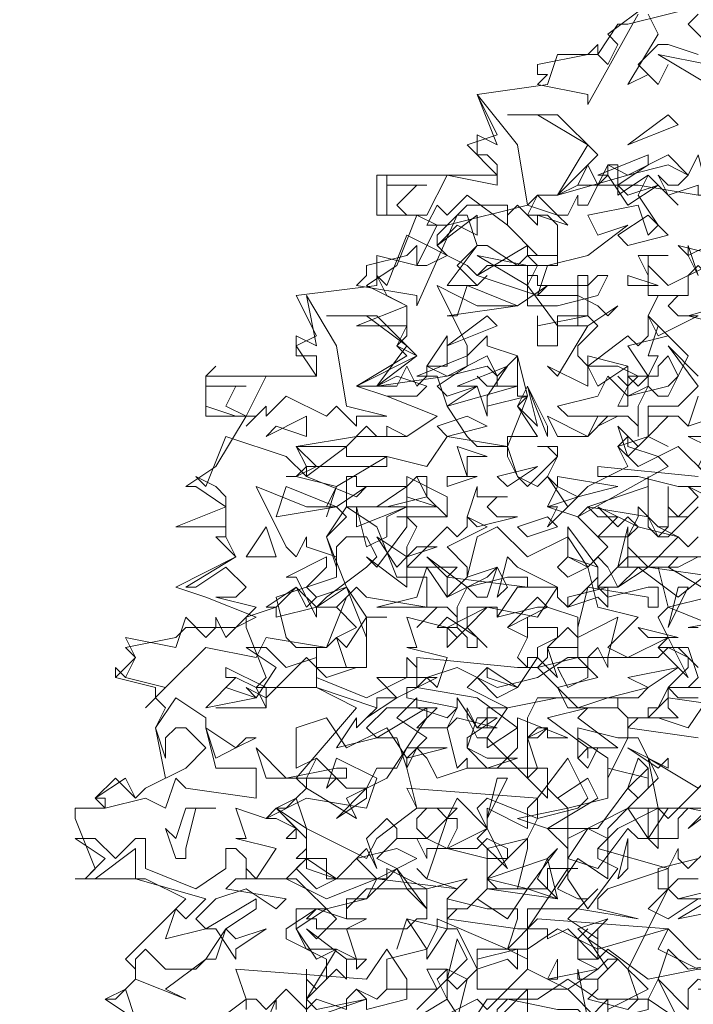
# Model space of a CAD drawing. Header units: millimetres. Extents: x 4234 to 4704, y 1542 to 2004.
# Tile 216 of 256: x 4505 to 4512, y 1671 to 1680. Entities that reach past the tile are written whole.
import ezdxf

# ---------------------------------------------------------------- set-up
doc = ezdxf.new("R2010")
doc.units = ezdxf.units.MM
doc.layers.add('BOD', color=40, linetype='Continuous')
doc.layers.add('DIMENSIONS', color=7, linetype='Continuous')

# ---------------------------------------------------------------- blocks, each defined once
blk = doc.blocks.new('A$Cf9015526')
at = {"color": 116, "lineweight": 0, "true_color": 0x136734}
for points in [[(1.3768, 3.4421), (1.3102, 3.4643), (1.288, 3.4643), (1.2436, 3.4199), (1.288, 3.3755), (1.3102, 3.4199), (1.288, 3.3755), (1.2658, 3.3977), (1.2214, 3.3755), (1.288, 3.4865), (1.2658, 3.5309)], [(1.2436, 3.5309), (1.1326, 3.3311), (1.1326, 3.3533), (1.0215, 3.3755), (1.0437, 3.3977), (1.0215, 3.3977), (1.0215, 3.4199), (1.1326, 3.4421), (1.1548, 3.4643), (1.1548, 3.4421), (1.177, 3.4199), (1.1992, 3.4643), (1.177, 3.4865), (1.2658, 3.5532)], [(1.3768, 3.5309), (1.3546, 3.5087), (1.4213, 3.4421), (1.4435, 3.4421), (1.4657, 3.4643), (1.4657, 3.5087), (1.4435, 3.5309)], [(0.5108, 1.3102), (0.5108, 1.3991), (0.533, 1.3768), (0.5552, 1.3991), (0.5552, 1.4435), (0.4664, 1.4879), (0.4664, 1.5101), (0.533, 1.5545), (0.5552, 1.5545), (0.644, 1.5767), (0.6662, 1.6211), (0.5552, 1.6211), (0.5552, 1.6655), (0.4886, 1.6655), (0.5108, 1.6877), (0.5108, 1.71), (0.4441, 1.7766), (0.4886, 1.7988), (0.5108, 1.821), (0.4886, 1.8432), (0.6218, 1.9986), (0.533, 2.0431), (0.3997, 2.0431), (0.4219, 2.0653), (0.3775, 2.1763), (0.3775, 2.1985), (0.4441, 2.2207), (0.4219, 2.2207), (0.4886, 2.2651), (0.5108, 2.2207), (0.533, 2.2429), (0.5996, 2.2651), (0.5552, 2.3762), (0.5996, 2.4206), (0.5774, 2.4428), (0.5552, 2.4428), (0.5774, 2.4872), (0.4886, 2.5094), (0.4664, 2.5094), (0.4886, 2.5094), (0.5108, 2.5316), (0.4886, 2.576), (0.6218, 2.5982), (0.7328, 2.5982), (0.7995, 2.6427), (0.6884, 2.6871), (0.6218, 2.7093), (0.7328, 2.7759), (0.7106, 2.7981), (0.7328, 2.8203), (0.7328, 2.8425), (0.6218, 2.8425), (0.7328, 2.8869), (0.644, 2.9314), (0.7106, 2.9758), (0.755, 3.0868), (0.6662, 3.0868), (0.6662, 3.1756), (0.9327, 3.1756), (0.8661, 3.2423), (0.9327, 3.2645), (0.8883, 3.3533), (1.0437, 3.3755), (1.0659, 3.4421), (1.1548, 3.4421), (1.1992, 3.5087), (1.2214, 3.5087), (1.3991, 3.5532)], [(0.9993, 1.288), (0.9993, 1.3546), (0.9993, 1.3768), (0.8883, 1.2658)], [(0.8439, 1.3102), (0.8661, 1.3991), (0.8217, 1.4213), (0.7773, 1.4213), (0.7995, 1.3768), (0.6884, 1.3768), (0.6662, 1.3546), (0.6218, 1.3768), (0.6662, 1.3546), (0.6884, 1.3768), (0.6884, 1.4435), (0.7773, 1.4657), (0.7995, 1.5101), (0.7995, 1.5323), (0.9549, 1.4657), (0.9771, 1.5323), (0.9771, 1.5545), (0.9549, 1.5545), (0.9327, 1.5545), (0.9105, 1.5545), (0.8217, 1.5767), (0.8439, 1.5989), (0.7773, 1.6211), (0.755, 1.6433), (0.7773, 1.6211), (0.8217, 1.7544), (0.8439, 1.7544), (0.8439, 1.7322), (0.8217, 1.6877), (0.9105, 1.6655), (0.9105, 1.6877), (0.9993, 1.71), (0.9549, 1.6655), (0.9327, 1.6655), (0.9105, 1.6655), (0.9105, 1.5989), (1.0437, 1.5989), (1.0437, 1.6433), (1.0659, 1.6433), (1.1104, 1.6433), (1.0882, 1.6433), (1.0882, 1.6211), (1.1326, 1.5545), (1.1992, 1.6433), (1.1548, 1.6655), (1.1548, 1.6877), (1.177, 1.71), (1.1326, 1.7322), (1.0882, 1.6655), (1.0882, 1.6877), (1.0437, 1.7322), (1.1548, 1.7322), (1.2214, 1.821), (1.2436, 1.7988), (1.288, 1.8432), (1.2436, 1.932), (1.2214, 1.932), (1.177, 1.8432), (1.177, 1.8876), (1.1104, 1.932), (1.1104, 1.8876), (1.1104, 1.9542), (1.1992, 1.932), (1.2214, 1.932), (1.2214, 1.9764), (1.1992, 1.9986), (1.2214, 1.9764), (1.2658, 1.9764), (1.2436, 1.9764), (1.2214, 1.9542), (1.3768, 1.932)], [(1.3991, 1.8432), (1.3102, 1.7544), (1.288, 1.7766), (1.1992, 1.7322), (1.1548, 1.6877), (1.3102, 1.6433), (1.3324, 1.6877), (1.3324, 1.6655), (1.3546, 1.6433), (1.3991, 1.6877)], [(1.3768, 1.6211), (1.3324, 1.6211), (1.3102, 1.5989), (1.3324, 1.5767), (1.3768, 1.5767), (1.3102, 1.5323), (1.2658, 1.5545), (1.3102, 1.5989), (1.3102, 1.6433), (1.177, 1.5989), (1.1548, 1.5767), (1.1548, 1.5545), (1.2436, 1.5323), (1.1104, 1.5545), (0.9993, 1.5545), (0.9993, 1.4435), (0.9549, 1.4657), (0.8883, 1.4657), (0.8883, 1.3768), (1.0882, 1.3768), (1.1548, 1.3102)], [(1.177, 1.3324), (1.177, 1.3546), (1.177, 1.3324), (1.2658, 1.3768), (1.1992, 1.4435), (1.177, 1.4435), (1.1548, 1.4213), (1.1104, 1.4435), (1.1104, 1.4879), (1.1326, 1.5101), (1.1104, 1.4879), (1.1104, 1.4435), (1.1326, 1.4435), (1.1548, 1.4435), (1.177, 1.4657), (1.2658, 1.3991), (1.3768, 1.4213)], [(1.3768, 2.9536), (1.3546, 2.998), (1.3546, 3.0202), (1.3768, 2.9536)], [(0.1332, 1.3102), (0.0666, 1.3546), (0.111, 1.3768), (0.1332, 1.3991), (0.1332, 1.4213), (0.111, 1.4435), (0.2443, 1.5767), (0.1554, 1.6211), (0, 1.6211), (0.0222, 1.6211), (0.0444, 1.6433), (0, 1.7544), (0, 1.7766), (0.0666, 1.7766), (0.0444, 1.7988), (0.0888, 1.8432), (0.1332, 1.7988), (0.1554, 1.821), (0.1999, 1.8432), (0.1777, 1.9542), (0.1999, 1.9986), (0.1777, 2.0209), (0.1777, 2.0431), (0.0888, 2.0653), (0.0888, 2.0875), (0.0888, 2.0653), (0.1332, 2.1097), (0.111, 2.1319), (0.2221, 2.1541), (0.2443, 2.1763), (0.3553, 2.1763), (0.3997, 2.1985), (0.2887, 2.2429), (0.2221, 2.2651), (0.3553, 2.3318), (0.3109, 2.3762), (0.3331, 2.3762), (0.3331, 2.3984), (0.2221, 2.3984), (0.3331, 2.4428), (0.2665, 2.4872), (0.2443, 2.4872), (0.3109, 2.5316), (0.3775, 2.6427), (0.2887, 2.6427), (0.2887, 2.7315), (0.533, 2.7315), (0.4886, 2.7981), (0.533, 2.8203), (0.4886, 2.9091), (0.6662, 2.9314), (0.6662, 2.998), (0.755, 2.9758), (0.7995, 3.0646), (0.8217, 3.0646), (0.9993, 3.109), (1.0215, 3.1312), (1.0659, 3.1312), (1.1104, 3.1534), (1.2436, 3.1534), (1.3768, 3.1312)], [(1.4435, 2.4872), (1.3324, 2.4872), (1.2436, 2.5094), (1.177, 2.5094), (1.1548, 2.5094), (1.1548, 2.5316), (1.3768, 2.5094)], [(1.4213, 2.6427), (1.3546, 2.6205), (1.3324, 2.6427), (1.3102, 2.6427), (1.2658, 2.5982), (1.3102, 2.576), (1.2658, 2.5982), (1.2658, 2.6427), (1.3324, 2.6427), (1.3546, 2.6205), (1.3768, 2.6871)], [(0.3775, 1.1992), (0.4441, 1.3546), (0.4441, 1.3324)], [(0.755, 1.3324), (0.8217, 1.3991), (0.8439, 1.3768), (0.8883, 1.4213), (0.8439, 1.5101), (0.8217, 1.5101), (0.7773, 1.4435), (0.7773, 1.4657), (0.7328, 1.5323), (0.7106, 1.4657), (0.7328, 1.5323), (0.8217, 1.5101), (0.8217, 1.5545), (0.8217, 1.5767), (0.8217, 1.5545), (0.8661, 1.5545), (0.8439, 1.5545), (0.8217, 1.5323), (0.9771, 1.5101), (0.9993, 1.5101), (1.0882, 1.6433), (1.0882, 1.7766), (1.177, 1.7988), (1.177, 1.8654), (1.2658, 1.8432), (1.2658, 1.8654), (1.2658, 1.821), (1.2214, 1.7766), (1.288, 1.7766), (1.288, 1.6877), (1.2658, 1.71), (1.2658, 1.7766), (1.2436, 1.7766), (1.2214, 1.7766), (1.177, 1.7322), (1.177, 1.71), (1.177, 1.6877), (1.177, 1.6433), (1.177, 1.6211), (1.1104, 1.6655), (1.0659, 1.5989), (1.1104, 1.5767), (1.1326, 1.5767), (1.1548, 1.5989), (1.1326, 1.5767), (1.0882, 1.5323), (1.1548, 1.4879), (1.1548, 1.5101), (1.1548, 1.4435), (1.0882, 1.5101), (1.0437, 1.4879), (1.0437, 1.5101), (1.0215, 1.5101), (0.9993, 1.5101), (0.9993, 1.4213), (1.0437, 1.3991), (1.0659, 1.4435), (1.0659, 1.4213), (1.0659, 1.3991), (1.0437, 1.3991), (0.9993, 1.4213), (0.9105, 1.3324), (0.8883, 1.3546), (0.7995, 1.3102)], [(1.1326, 1.3102), (1.1104, 1.4213), (1.1104, 1.3991), (1.1548, 1.3991), (1.1548, 1.3768), (1.1326, 1.3546), (1.2214, 1.3324), (1.2436, 1.3546), (1.2214, 1.4213), (1.3102, 1.5989), (1.288, 1.5989), (1.288, 1.6433), (1.3768, 1.6655)], [(1.3991, 1.7766), (1.3546, 1.7322), (1.4435, 1.7988)], [(1.4435, 2.0431), (1.3324, 2.0431), (1.3102, 2.0431), (1.3102, 1.9986), (1.3324, 1.9764), (1.2658, 1.9764), (1.2658, 1.9986), (1.288, 1.9986), (1.3102, 2.0431), (1.3546, 2.0431), (1.3768, 2.0653)], [(1.3768, 2.0875), (1.3324, 2.1319), (1.288, 2.1319), (1.3546, 2.1319), (1.3768, 2.0653)], [(1.5989, 2.2207), (1.3546, 2.1763), (1.3768, 2.1763)], [(1.3991, 2.2429), (1.3102, 2.2207), (1.288, 2.3095), (1.1992, 2.3095), (1.2214, 2.3984), (1.2214, 2.3762), (1.2436, 2.3984), (1.2214, 2.3762), (1.2214, 2.354), (1.2658, 2.3095), (1.3324, 2.3762), (1.3546, 2.354), (1.3768, 2.3762)], [(1.3991, 2.3318), (1.3324, 2.3318), (1.3102, 2.3095), (1.4213, 2.2429)], [(1.3768, 2.4428), (1.3546, 2.4206), (1.3102, 2.4206), (1.3102, 2.4872), (1.3102, 2.4428), (1.3324, 2.4206), (1.3768, 2.465), (1.3546, 2.4872), (1.4435, 2.4428)], [(1.3991, 2.5094), (1.3324, 2.576), (1.288, 2.5538), (1.3102, 2.5316), (1.1104, 2.4206), (1.0437, 2.4428), (1.0659, 2.4872), (1.0437, 2.5094), (1.0215, 2.4872), (0.9771, 2.5094), (0.9549, 2.5538), (0.9549, 2.576), (0.9771, 2.5094), (0.9993, 2.4872), (1.0659, 2.5538), (1.0437, 2.576), (1.0215, 2.576), (1.0659, 2.576), (1.0659, 2.5538), (1.0437, 2.5094), (1.0882, 2.4428), (1.1326, 2.4872), (1.2214, 2.5316), (1.1992, 2.576), (1.2658, 2.5982), (1.2658, 2.6649), (1.3102, 2.6649), (1.3324, 2.6649), (1.3768, 2.7093), (1.3102, 2.7981), (1.3768, 2.7315)], [(1.4213, 2.2873), (1.2658, 2.3095), (1.1992, 2.2651), (1.177, 2.3095), (1.1548, 2.3318), (1.1326, 2.3095), (1.1548, 2.2207), (1.2436, 2.1985), (1.177, 2.1319), (1.2214, 2.1097), (1.3102, 2.1541), (1.288, 2.1985), (1.3102, 2.2207), (1.4213, 2.1763)], [(1.3768, 2.0209), (1.3324, 2.0209), (1.3102, 2.0431), (1.3546, 2.0875), (1.3546, 2.1097), (1.3102, 2.1319), (1.288, 2.1097), (1.177, 2.1097), (1.177, 2.0875), (1.1548, 2.1319), (1.1326, 2.1097), (1.1104, 2.1097), (1.1104, 2.1541), (1.0882, 2.1763), (1.0437, 2.1319), (1.0659, 2.0653), (1.0215, 2.1097), (0.9771, 2.0431), (0.9105, 2.0875), (0.8661, 2.0431), (0.9549, 1.9986), (1.0659, 2.0209), (1.2436, 2.0209), (1.2658, 2.0431), (1.177, 2.0209), (1.0215, 2.0209), (0.9993, 1.9764), (0.9993, 1.9542), (0.9993, 1.932), (1.0215, 1.932), (1.0437, 1.9542), (0.9993, 1.932), (0.9993, 1.8654), (0.9993, 1.8432), (0.9105, 1.932), (0.9105, 1.9098), (0.9771, 1.9542), (0.8883, 2.0209), (0.755, 2.0431), (0.7773, 2.0653), (0.7995, 2.0431), (0.8217, 2.1097), (0.7328, 2.1319), (0.755, 2.1319), (0.7328, 2.1985), (0.8217, 2.1763), (0.9105, 2.2207), (1.0215, 2.1985), (1.0659, 2.2651), (0.9771, 2.3095), (0.9549, 2.3318), (0.9327, 2.2429), (0.9549, 2.2651), (0.9327, 2.3095), (0.8661, 2.2873), (0.8883, 2.3762), (0.9327, 2.3984), (0.9993, 2.3318), (1.0882, 2.3762), (1.1326, 2.3095), (1.177, 2.354), (1.1104, 2.4206), (1.1326, 2.4428), (1.1548, 2.4206), (1.1992, 2.4206), (1.1548, 2.3762), (1.2214, 2.3762), (1.2436, 2.4206), (1.2436, 2.4428), (1.288, 2.3984), (1.3102, 2.3984), (1.288, 2.3984), (1.3324, 2.3762), (1.2436, 2.3984), (1.2214, 2.3762), (1.2214, 2.3095), (1.2436, 2.3095), (1.2658, 2.3095), (1.3324, 2.3095), (1.3768, 2.3318)], [(0.7106, 2.4206), (0.8217, 2.4206), (0.7106, 2.4206)], [(0.3109, 1.9986), (0.4219, 1.9986), (0.3109, 1.9986)], [(0.1332, 1.3102), (0.0666, 1.3546), (0.0888, 1.3546), (0.111, 1.3768), (0.1332, 1.3102)], [(0.2887, 1.288), (0.3775, 1.3546), (0.3553, 1.4213), (0.644, 1.3991), (0.6884, 1.4657), (0.7328, 1.3991), (0.7328, 1.3546), (0.644, 1.3324), (0.644, 1.3546), (0.6218, 1.3768), (0.5996, 1.3546), (0.5996, 1.3324), (0.533, 1.3546), (0.5108, 1.3324), (0.4664, 1.3768), (0.4219, 1.3324), (0.3997, 1.3546), (0.3775, 1.3546), (0.3775, 1.3324)]]:
    blk.add_lwpolyline(points, dxfattribs=at)
for points in [[(1.3991, 3.3755), (1.288, 3.4421), (1.3991, 3.4199)], [(0.9993, 3.109), (1.0659, 3.0868), (1.0882, 3.0646), (1.0215, 3.0868), (1.0215, 3.0646), (0.9771, 3.109), (0.9549, 3.0868), (0.9549, 3.0646), (0.8661, 3.1312), (0.8217, 3.0868), (0.7995, 3.109), (0.7773, 3.0646), (0.7995, 3.0646), (0.755, 3.0868), (0.6884, 3.0868), (0.6884, 3.1756), (0.6884, 3.1534), (0.7773, 3.1534), (0.755, 3.1534), (0.7106, 3.109), (0.7328, 3.0868), (0.7773, 3.0868), (0.8217, 3.1756), (0.9327, 3.1534), (0.9327, 3.1978), (0.9105, 3.22), (0.8883, 3.22), (0.8883, 3.2645), (0.9327, 3.2423), (0.8883, 3.3533), (0.9771, 3.2423)], [(1.1548, 3.22), (1.0659, 3.1312), (1.1326, 3.2423), (1.0215, 3.3089), (0.9549, 3.3089), (1.0659, 3.3089)], [(1.2214, 3.2423), (1.3102, 3.3089), (1.3324, 3.2867)], [(1.3768, 3.1312), (1.3768, 3.1534), (1.3102, 3.1312), (1.288, 3.1756), (1.3102, 3.1534), (1.3324, 3.1534), (1.3546, 3.1756), (1.3102, 3.1978), (1.2214, 3.1756), (1.0659, 3.1312), (1.1104, 3.1534), (1.1326, 3.1978), (1.1548, 3.1534), (1.177, 3.1756), (1.177, 3.1978), (1.2214, 3.1756), (1.3102, 3.22), (1.3546, 3.1756), (1.3768, 3.22), (1.3991, 3.1312)], [(1.1992, 3.1534), (1.2214, 3.1312), (1.288, 3.1534), (1.2214, 3.109), (1.177, 3.1756), (1.1548, 3.1756), (1.2658, 3.22), (1.2658, 3.1978)], [(1.1992, 3.1534), (1.1992, 3.1312), (1.2658, 3.1756), (1.3324, 3.109), (1.2658, 3.1756), (1.2436, 3.1312), (1.288, 3.0646), (1.2658, 3.0424), (1.2436, 3.109), (1.1326, 3.0868), (1.1548, 3.0424), (1.2214, 3.0646), (1.1326, 2.998), (1.0437, 2.9758), (1.0215, 2.9091), (1.1104, 2.9091), (1.1548, 2.8869), (1.177, 2.8647), (1.1992, 2.8869), (1.1326, 2.8425), (1.0659, 2.8425), (0.9993, 2.9314), (1.0215, 2.9758), (0.9993, 2.998), (0.9771, 2.9758), (0.9105, 3.0202), (0.8883, 3.0202), (0.8439, 2.9758), (0.8883, 2.9314), (0.9105, 2.9536), (0.8883, 2.9314), (0.8661, 2.9314), (0.8217, 2.9314), (0.8883, 3.0202), (0.8661, 3.0868), (0.8439, 3.0868), (0.755, 2.8869), (0.755, 2.9091), (0.6218, 2.9314), (0.644, 2.9536), (0.644, 2.9758), (0.7328, 2.998), (0.755, 3.0202), (0.755, 2.9758), (0.7773, 2.9758), (0.8217, 2.998), (0.7995, 3.0202), (0.7995, 3.0424), (0.8661, 3.109), (0.9549, 3.109), (0.9549, 3.0646), (1.0215, 2.998), (1.0437, 2.998), (1.0659, 2.998), (1.0659, 3.0646), (1.0437, 3.0868), (0.9993, 3.0868), (1.0215, 3.1312), (1.0659, 3.0868), (1.0882, 3.0868), (1.1104, 3.1312), (1.1104, 3.109), (1.1326, 3.109), (1.177, 3.1978), (1.1992, 3.1978)], [(0.8439, 3.0646), (0.7995, 3.0202), (0.8883, 3.0868), (0.8883, 3.0424)], [(1.2214, 3.0202), (1.1992, 3.0424), (1.2658, 3.0868), (1.3102, 3.0424)], [(0.8883, 2.9536), (0.9993, 3.0202), (0.9993, 2.998), (1.0659, 2.998), (1.0659, 2.9758), (0.9105, 2.9758), (0.8883, 2.9536), (1.0215, 2.9091), (1.0437, 2.9314), (0.9771, 2.8869), (0.8883, 2.8869), (0.7995, 2.9314), (0.8661, 2.7981), (0.8661, 2.7759), (0.9105, 2.8203), (0.9105, 2.7981), (0.9771, 2.7759), (0.9771, 2.7093), (0.8217, 2.6649), (0.8661, 2.5982), (0.8883, 2.576), (0.9549, 2.576), (0.9993, 2.6871), (0.9771, 2.6649), (1.0215, 2.5982), (0.9549, 2.5982), (0.9549, 2.576), (0.8217, 2.5982), (0.7773, 2.5316), (0.6884, 2.5538), (0.5774, 2.4872), (0.5552, 2.4206), (0.5774, 2.4872), (0.4886, 2.5094), (0.4664, 2.5094), (0.4886, 2.5094), (0.533, 2.5316), (0.4886, 2.576), (0.5996, 2.576), (0.644, 2.6205), (0.6662, 2.5982), (0.6884, 2.5982), (0.6884, 2.6205), (0.7328, 2.5982), (0.7995, 2.6427), (0.6884, 2.6871), (0.755, 2.6871), (0.7773, 2.7093), (0.7106, 2.7315), (0.6662, 2.7093), (0.6218, 2.7093), (0.755, 2.7759), (0.7106, 2.7981), (0.7328, 2.8425), (0.7328, 2.8869), (0.6884, 2.9091), (0.6662, 2.9536), (0.6884, 2.9314), (0.7328, 3.0424), (0.8661, 2.9758)], [(1.3991, 3.0202), (1.3546, 2.998), (1.3324, 3.0202), (1.4213, 2.998)], [(0.9993, 2.9314), (0.8883, 2.998), (0.9993, 2.9758)], [(1.2658, 2.998), (1.2658, 2.9536), (1.2436, 2.998), (1.3102, 2.998)], [(1.3991, 2.9758), (1.4213, 2.9314), (1.4213, 2.9091), (1.3991, 2.8869), (1.4213, 2.9314), (1.3768, 2.9758), (1.3546, 2.9536), (1.3546, 2.9091), (1.2658, 2.9091), (1.2658, 2.9758), (1.3102, 2.9314)], [(1.5767, 2.9314), (1.5767, 2.9091), (1.5545, 2.8869), (1.6433, 2.8647), (1.71, 2.8647), (1.7322, 2.8869), (1.8432, 2.9091), (1.8432, 2.8869), (1.7766, 2.8647), (1.7766, 2.7759), (1.7544, 2.7981), (1.71, 2.7981), (1.7322, 2.8203), (1.7322, 2.8425), (1.5101, 2.8869), (1.4435, 2.8425), (1.3546, 2.8647), (1.5101, 2.9091), (1.5323, 2.8869), (1.5545, 2.8869), (1.5767, 2.9091), (1.5545, 2.9758), (1.6211, 2.9536)], [(1.1326, 2.9314), (1.1548, 2.9536), (1.177, 2.9536), (1.1548, 2.9091), (1.0659, 2.8869), (0.9993, 2.8869), (0.9993, 2.9536), (1.0215, 2.9536), (1.0215, 2.9314)], [(1.1548, 2.8425), (1.1104, 2.7981), (1.1104, 2.7759), (1.1326, 2.7537), (1.2214, 2.8203), (1.2436, 2.7981), (1.2658, 2.8203), (1.2658, 2.8647), (1.3102, 2.8203), (1.2214, 2.7981), (1.2658, 2.7315), (1.2658, 2.7093), (1.2214, 2.6871), (1.2214, 2.7093), (1.2436, 2.7315), (1.1992, 2.7537), (1.1326, 2.7537), (1.1326, 2.7093), (1.0437, 2.7537), (1.0659, 2.7315), (1.1326, 2.8425), (1.1104, 2.8425), (1.1104, 2.9536), (1.1326, 2.9536), (1.1326, 2.8647)], [(1.2214, 2.9314), (1.2214, 2.9536), (1.288, 2.9314)], [(0.8217, 2.8647), (0.8439, 2.8647), (0.8661, 2.9314), (0.9771, 2.8869)], [(0.5996, 2.6649), (0.6884, 2.6427), (0.6218, 2.6427), (0.6218, 2.6205), (0.5774, 2.6649), (0.5552, 2.6427), (0.4664, 2.6871), (0.4219, 2.6427), (0.4219, 2.6649), (0.3775, 2.6205), (0.3997, 2.6427), (0.3553, 2.6427), (0.2887, 2.6649), (0.2887, 2.7315), (0.3109, 2.7537), (0.2887, 2.7315), (0.2887, 2.7093), (0.3775, 2.7093), (0.3553, 2.7093), (0.3331, 2.6649), (0.3775, 2.6427), (0.4219, 2.7315), (0.533, 2.7315), (0.533, 2.7537), (0.533, 2.7759), (0.4886, 2.7759), (0.4886, 2.8203), (0.533, 2.7981), (0.5108, 2.9091), (0.5774, 2.7981)], [(1.3546, 2.9091), (1.3324, 2.9091), (1.3102, 2.8869), (1.3324, 2.8647), (1.3768, 2.8647), (1.288, 2.8203), (1.2658, 2.8647), (1.288, 2.9091)], [(0.755, 2.7759), (0.6662, 2.7093), (0.7328, 2.7981), (0.644, 2.8647), (0.5552, 2.8647), (0.6662, 2.8647)], [(0.8217, 2.7981), (0.9105, 2.8647), (0.9327, 2.8425)], [(1.1326, 2.8647), (1.0659, 2.8647), (1.0659, 2.7981), (1.0215, 2.7981), (1.0215, 2.8647), (1.0215, 2.8425)], [(1.3324, 2.7315), (1.3102, 2.7759), (1.288, 2.7537), (1.288, 2.7315), (1.2658, 2.7315), (1.2436, 2.7093), (1.2214, 2.7315), (1.2658, 2.7315), (1.288, 2.7759), (1.2658, 2.7759), (1.288, 2.8425), (1.3546, 2.7759)], [(0.7773, 2.7537), (0.8217, 2.8203), (0.8217, 2.7537)], [(0.9771, 2.6871), (0.9771, 2.7093), (0.9105, 2.7093), (0.8883, 2.7315), (0.9105, 2.7093), (0.9327, 2.7093), (0.9327, 2.7315), (0.9105, 2.7537), (0.8217, 2.7315), (0.6662, 2.7093), (0.7106, 2.7093), (0.7328, 2.7537), (0.755, 2.7093), (0.7773, 2.7315), (0.7773, 2.7537), (0.8217, 2.7315), (0.9105, 2.7759), (0.9327, 2.7315), (0.9771, 2.7759), (0.9993, 2.6871)], [(0.7995, 2.7093), (0.8217, 2.6871), (0.8883, 2.7093), (0.8217, 2.6649), (0.7995, 2.7315), (0.755, 2.7315), (0.8661, 2.7759), (0.8661, 2.7537)], [(1.1548, 2.7093), (1.1326, 2.7537), (1.1326, 2.7759), (1.2214, 2.7537)], [(0.9105, 2.6871), (0.9105, 2.6649), (0.9993, 2.6871), (0.9105, 2.6649), (0.9105, 2.6427), (0.8883, 2.7093), (0.8439, 2.7093), (0.9549, 2.7537)], [(1.1992, 2.6649), (1.2214, 2.7093), (1.1992, 2.7315), (1.2214, 2.7093), (1.2214, 2.7537), (1.2214, 2.6649)], [(1.3102, 2.7093), (1.3324, 2.7315), (1.3102, 2.6871), (1.288, 2.6871), (1.2658, 2.7093), (1.2436, 2.6649), (1.2436, 2.5982), (1.2436, 2.6205), (1.2214, 2.6427), (1.1992, 2.6427), (1.1548, 2.6205), (1.1992, 2.6427), (1.0882, 2.6427), (1.0659, 2.6649), (1.1548, 2.6871), (1.177, 2.7315), (1.2214, 2.6871)], [(0.9771, 2.6649), (0.9993, 2.7093), (1.0215, 2.6205)], [(1.0437, 2.5982), (0.9993, 2.7093), (1.0437, 2.6205)], [(0.4441, 2.6205), (0.4219, 2.5982), (0.5108, 2.6427), (0.5108, 2.5982)], [(0.8217, 2.5982), (0.7995, 2.6205), (0.8661, 2.6427), (0.9105, 2.6205)], [(1.1548, 2.6427), (1.177, 2.6427), (1.1326, 2.5982), (1.0659, 2.5982), (1.0437, 2.6427), (1.1326, 2.5982)], [(1.2658, 2.5982), (1.2214, 2.5538), (1.1992, 2.6205), (1.2436, 2.576)], [(1.4435, 2.5982), (1.4657, 2.5982), (1.4213, 2.576), (1.4213, 2.5538), (1.3991, 2.5316), (1.3991, 2.5094), (1.3768, 2.5316), (1.3991, 2.576), (1.3546, 2.5982), (1.3991, 2.5982), (1.4213, 2.576), (1.3991, 2.576), (1.3991, 2.6205), (1.4213, 2.6205)], [(0.5108, 2.5094), (0.5996, 2.576), (0.5996, 2.5538), (0.6884, 2.5538), (0.6884, 2.5316), (0.5108, 2.5316), (0.5108, 2.5094), (0.6218, 2.465), (0.644, 2.4872), (0.5774, 2.4428), (0.5108, 2.4428), (0.3997, 2.4872), (0.4664, 2.354), (0.4886, 2.3318), (0.5108, 2.3762), (0.5108, 2.354), (0.5774, 2.3318), (0.5774, 2.2873), (0.4441, 2.2429), (0.4664, 2.1541), (0.4886, 2.1319), (0.5552, 2.1319), (0.5996, 2.2429), (0.5774, 2.2207), (0.6218, 2.1763), (0.5774, 2.1541), (0.5552, 2.1319), (0.4219, 2.1541), (0.3997, 2.1097), (0.2887, 2.1319), (0.1999, 2.0431), (0.1554, 1.9986), (0.1999, 2.0431), (0.111, 2.0653), (0.0888, 2.0875), (0.111, 2.0653), (0.1332, 2.1097), (0.111, 2.1541), (0.2221, 2.1319), (0.2443, 2.1985), (0.2887, 2.1541), (0.3109, 2.1763), (0.3109, 2.1985), (0.3331, 2.1541), (0.3997, 2.2207), (0.3109, 2.2429), (0.3553, 2.2429), (0.3775, 2.2651), (0.3331, 2.3095), (0.2665, 2.2651), (0.2443, 2.2651), (0.3553, 2.3318), (0.3331, 2.3762), (0.3331, 2.3984), (0.3331, 2.465), (0.3109, 2.4872), (0.2665, 2.5094), (0.2887, 2.4872), (0.3331, 2.5982), (0.4664, 2.5538)], [(1.288, 2.5538), (1.2436, 2.5316), (1.1992, 2.576), (1.2214, 2.5982), (1.2214, 2.576)], [(0.8661, 2.5538), (0.8661, 2.5094), (0.8439, 2.576), (0.9105, 2.5538)], [(0.9549, 2.4872), (0.9327, 2.5094), (1.0215, 2.5316)], [(0.7328, 2.4872), (0.755, 2.5094), (0.7773, 2.5094), (0.7773, 2.465), (0.6884, 2.4428), (0.5996, 2.4428), (0.5996, 2.5094), (0.6218, 2.5094), (0.6218, 2.4872)], [(0.755, 2.3984), (0.7328, 2.354), (0.7328, 2.3318), (0.7328, 2.3095), (0.8217, 2.3984), (0.8439, 2.3762), (0.8661, 2.3984), (0.8661, 2.4206), (0.9105, 2.3984), (0.8217, 2.354), (0.8661, 2.3095), (0.8661, 2.2873), (0.8217, 2.2429), (0.8217, 2.2873), (0.8439, 2.3095), (0.7995, 2.3095), (0.7328, 2.3095), (0.7328, 2.2651), (0.644, 2.3318), (0.6662, 2.3095), (0.7328, 2.3984), (0.7328, 2.5094), (0.7328, 2.4206)], [(0.8217, 2.4206), (0.7773, 2.465), (0.755, 2.5094), (0.7328, 2.4872), (0.7328, 2.5094), (0.8217, 2.465)], [(0.8217, 2.4872), (0.8217, 2.5094), (0.8883, 2.5094)], [(1.1104, 2.465), (1.0437, 2.3984), (1.0659, 2.4428), (1.0437, 2.4428), (1.1104, 2.465), (1.0659, 2.4872), (1.0659, 2.5094), (1.1992, 2.4872)], [(1.1326, 2.4428), (1.2658, 2.4872), (1.2658, 2.5094), (1.2658, 2.4206)], [(0.4441, 2.4206), (0.4664, 2.4872), (0.5774, 2.4428)], [(0.7995, 2.4428), (0.6662, 2.4428), (0.7328, 2.4872), (0.7328, 2.465)], [(0.9549, 2.465), (0.9327, 2.465), (0.9105, 2.4428), (0.9327, 2.4206), (0.9771, 2.4206), (0.8883, 2.3984), (0.8661, 2.4206), (0.8883, 2.4872), (0.8883, 2.465)], [(0.6662, 2.3984), (0.7106, 2.2873), (0.7773, 2.2873), (0.7773, 2.2207), (0.644, 2.2429), (0.6218, 2.2651), (0.5774, 2.2207), (0.533, 2.2207), (0.4441, 2.1985), (0.4441, 2.2207), (0.4886, 2.2651), (0.533, 2.2207), (0.5552, 2.2429), (0.644, 2.3095), (0.6662, 2.3318), (0.644, 2.3762), (0.5996, 2.3762), (0.5774, 2.354), (0.5774, 2.3095), (0.5552, 2.3762), (0.5996, 2.4428)], [(0.7328, 2.4428), (0.6884, 2.4206), (0.6884, 2.3762), (0.644, 2.354), (0.6218, 2.4428), (0.6218, 2.3984)], [(1.2214, 2.4206), (1.2436, 2.3984), (1.1548, 2.4428), (1.1992, 2.3984)], [(0.9993, 2.3762), (0.9771, 2.3984), (1.0437, 2.4206), (1.0659, 2.3984)], [(1.3102, 2.3984), (1.3102, 2.4206), (1.3324, 2.4206), (1.3546, 2.4206), (1.3102, 2.3762), (1.288, 2.3762), (1.2658, 2.3984), (1.2658, 2.4206), (1.288, 2.3762)], [(0.3775, 2.3318), (0.4219, 2.3984), (0.4441, 2.3318)], [(1.1548, 2.2651), (1.177, 2.2429), (1.2658, 2.2651), (1.288, 2.2651), (1.288, 2.2207), (1.2658, 2.2207), (1.2658, 2.2429), (1.1326, 2.2651), (1.1104, 2.1763), (1.1104, 2.1541), (1.1992, 2.1985), (1.177, 2.1097), (1.0882, 2.1097), (1.0215, 2.0653), (0.9327, 2.0431), (0.8439, 2.0875), (0.7773, 2.0653), (0.755, 2.0653), (0.755, 2.1097), (0.9771, 2.0875), (1.0215, 2.0875), (1.0437, 2.1097), (1.0437, 2.1319), (1.0659, 2.1319), (1.1104, 2.1319), (1.1104, 2.1985), (1.0437, 2.2207), (1.0215, 2.2207), (0.9327, 2.1985), (0.9327, 2.2207), (0.9105, 2.2207), (0.8661, 2.1763), (0.9105, 2.1319), (0.8661, 2.1763), (0.8661, 2.2207), (0.9327, 2.2207), (0.9327, 2.1985), (0.9771, 2.2651), (1.0659, 2.2651), (1.0659, 2.2429), (1.0882, 2.2207), (1.1326, 2.2651), (1.1548, 2.2873), (1.1548, 2.3095), (1.0882, 2.3318), (1.0882, 2.3984), (1.1548, 2.3095)], [(0.755, 2.354), (0.7995, 2.354), (0.7328, 2.3318), (0.7106, 2.3095), (0.6662, 2.3762), (0.7328, 2.3318)], [(0.5108, 2.2651), (0.533, 2.2429), (0.5996, 2.2651), (0.533, 2.2207), (0.533, 2.1985), (0.4886, 2.2873), (0.4664, 2.2873), (0.5552, 2.3318), (0.5552, 2.3095)], [(0.9549, 2.2873), (0.9993, 2.2873), (0.9993, 2.2651), (0.8217, 2.2873), (0.7773, 2.3318), (0.8661, 2.2651)], [(1.0882, 2.2873), (1.0659, 2.3095), (1.0882, 2.3318), (1.1326, 2.3095)], [(1.3324, 2.2429), (1.2436, 2.3095), (1.1992, 2.2651), (1.177, 2.2651), (1.177, 2.2207), (1.1548, 2.2429), (1.0882, 2.2207), (1.0882, 2.2429), (1.177, 2.2651), (1.1548, 2.2651), (1.2214, 2.3318), (1.4435, 2.3318)], [(0.9105, 2.2873), (0.9327, 2.3095), (0.9105, 2.2429), (0.8883, 2.2429), (0.8661, 2.2651), (0.8439, 2.2207), (0.8439, 2.1763), (0.8439, 2.1985), (0.8217, 2.2207), (0.7995, 2.2207), (0.755, 2.1763), (0.7995, 2.2207), (0.6884, 2.2207), (0.6662, 2.2207), (0.755, 2.2429), (0.7773, 2.3095), (0.8217, 2.2429)], [(0.644, 2.1541), (0.5996, 2.2651), (0.644, 2.1985)], [(1.3102, 2.1763), (1.3324, 2.2651), (1.3546, 2.2651)], [(0.9549, 2.1763), (1.0215, 2.2429), (1.0437, 2.2207)], [(0.644, 2.1985), (0.644, 2.1097), (0.644, 2.0875), (0.5996, 2.0875), (0.5774, 2.1541), (0.5996, 2.1319), (0.644, 2.1985), (0.6884, 2.1985)], [(0.8883, 2.1319), (0.8661, 2.1319), (0.8661, 2.1541), (0.8439, 2.1763), (0.7995, 2.1763), (0.8217, 2.1985), (0.8883, 2.1541)], [(1.0437, 2.1763), (1.0659, 2.1763), (1.0659, 2.1541), (1.0215, 2.1319), (1.0215, 2.1097), (0.9993, 2.1097), (0.9993, 2.0875), (0.9771, 2.1097), (0.9993, 2.1541), (0.9549, 2.1763), (0.9993, 2.1541), (0.9993, 2.1985), (0.9993, 2.1763)], [(0.8661, 2.1763), (0.8217, 2.1319), (0.8217, 2.1763), (0.8439, 2.1541)], [(1.2658, 2.1541), (1.2436, 2.1763), (1.3324, 2.1541)], [(1.288, 2.1319), (1.3102, 2.1541), (1.3546, 2.0653)], [(0.4664, 2.0875), (0.533, 2.1097), (0.533, 2.1319), (0.533, 2.0653), (0.644, 2.0209), (0.7328, 2.0653), (0.7328, 2.1097), (0.755, 2.0875), (0.755, 2.0431), (0.7328, 2.0431), (0.7328, 2.0209), (0.8439, 1.9986), (0.8217, 1.9764), (0.755, 1.9986), (0.6884, 1.9986), (0.644, 1.9542), (0.6662, 1.932), (0.5774, 1.9098), (0.6218, 1.9764), (0.6218, 1.9542), (0.6662, 1.9986), (0.533, 2.0431), (0.533, 2.0875), (0.5108, 2.1097), (0.4219, 2.0209), (0.3775, 2.0431), (0.3997, 2.0209), (0.4441, 2.0875), (0.3775, 2.1319), (0.4219, 2.1319)], [(1.0659, 2.0431), (1.0215, 2.0875), (1.1104, 2.1097), (1.1548, 2.0653)], [(1.1326, 2.0875), (1.1326, 2.0653), (1.0882, 2.0431), (1.0659, 2.0875), (1.1326, 2.0875), (1.1326, 2.1097)], [(0.4219, 1.9986), (0.3997, 2.0431), (0.3553, 2.0653), (0.3331, 2.0653), (0.3331, 2.0875), (0.4219, 2.0431)], [(0.5552, 2.0653), (0.533, 2.0875), (0.6218, 2.0875)], [(0.9771, 2.0431), (0.9327, 2.0209), (0.8883, 2.0653), (0.9105, 2.0875), (0.9105, 2.0653)], [(1.2658, 2.0431), (1.2214, 2.0653), (1.3324, 2.0875)], [(0.3997, 2.0209), (0.2887, 1.9986), (0.3553, 2.0653), (0.3331, 2.0431)], [(0.7106, 2.0209), (0.644, 1.9764), (0.6662, 1.9986), (0.6662, 2.0209), (0.7106, 2.0209), (0.6662, 2.0653), (0.7995, 2.0653)], [(1.177, 2.0209), (1.1992, 2.0209), (1.1992, 1.9986), (1.0882, 1.9986), (1.0659, 2.0431), (1.1104, 1.9986)], [(0.2887, 1.9542), (0.3109, 1.8654), (0.3997, 1.8654), (0.3997, 1.7988), (0.2443, 1.821), (0.2221, 1.8432), (0.1999, 1.7766), (0.1554, 1.7988), (0.0666, 1.7766), (0.0666, 1.7988), (0.0444, 1.7988), (0.111, 1.8432), (0.1332, 1.7988), (0.1554, 1.821), (0.2443, 1.8654), (0.2887, 1.9098), (0.2443, 1.9542), (0.2221, 1.9542), (0.1999, 1.932), (0.1999, 1.8876), (0.1777, 1.9542), (0.2221, 2.0209), (0.2887, 1.9764)], [(0.7995, 1.9986), (0.755, 1.9542), (0.8217, 1.9542), (0.8439, 1.9986), (0.8439, 2.0209), (0.8883, 1.9542), (0.9105, 1.9764), (0.8883, 1.9542), (0.9327, 1.9542), (0.8439, 1.9764), (0.8217, 1.9542), (0.8439, 1.8654), (0.8661, 1.8876), (0.8661, 1.8654), (0.9327, 1.8654), (0.9771, 1.9098), (0.9771, 1.9764), (1.0882, 1.932), (1.0437, 1.932), (1.0437, 1.9542), (1.0215, 1.9542), (0.9993, 1.932), (1.0215, 1.8654), (1.0437, 1.8654), (1.0437, 1.7988), (0.9993, 1.8432), (1.0215, 1.8654), (0.8661, 1.8654), (0.7995, 1.8432), (0.7773, 1.8876), (0.755, 1.9098), (0.7328, 1.8654), (0.755, 1.7766), (0.8439, 1.7766), (0.7773, 1.71), (0.8217, 1.6877), (0.9105, 1.7322), (0.8883, 1.7766), (0.9105, 1.7988), (1.0215, 1.7544), (0.9993, 1.71), (0.9993, 1.6877), (0.9771, 1.5989), (0.9327, 1.5989), (0.9105, 1.6211), (0.9549, 1.6655), (0.9549, 1.6877), (0.9105, 1.71), (0.8883, 1.6877), (0.7773, 1.6877), (0.7773, 1.6655), (0.755, 1.71), (0.7328, 1.71), (0.7106, 1.71), (0.7106, 1.7322), (0.6884, 1.7544), (0.644, 1.71), (0.6662, 1.6433), (0.644, 1.6877), (0.5774, 1.6211), (0.5108, 1.6655), (0.4664, 1.6211), (0.5552, 1.5767), (0.6662, 1.6211), (0.8439, 1.5989), (0.8661, 1.6211), (0.7773, 1.5989), (0.644, 1.5989), (0.5996, 1.5545), (0.5996, 1.5323), (0.6218, 1.5323), (0.644, 1.5323), (0.5996, 1.5101), (0.6218, 1.4435), (0.5996, 1.4435), (0.5108, 1.5101), (0.533, 1.4879), (0.5774, 1.5323), (0.4886, 1.6211), (0.3775, 1.6211), (0.3775, 1.6433), (0.3997, 1.6211), (0.4441, 1.6877), (0.3553, 1.71), (0.3775, 1.71), (0.3553, 1.7766), (0.4219, 1.7544), (0.5108, 1.7988), (0.644, 1.7766), (0.6662, 1.8432), (0.5774, 1.8876), (0.5552, 1.821), (0.5774, 1.8432), (0.533, 1.8876), (0.4886, 1.8654), (0.4886, 1.9542), (0.5552, 1.9764), (0.5996, 1.9098), (0.6884, 1.9542), (0.7328, 1.8876), (0.7773, 1.932), (0.7106, 1.9764), (0.755, 2.0209), (0.755, 1.9986)], [(1.3991, 2.0209), (1.3546, 1.9542), (1.288, 1.9764), (1.2658, 1.9764), (1.3102, 2.0209), (1.4657, 1.9986)], [(0.7328, 1.9098), (0.8217, 1.9098), (0.7328, 1.8876), (0.7328, 1.8654), (0.7106, 1.932), (0.6662, 1.932), (0.7773, 1.9986), (0.7773, 1.9764)], [(0.9105, 1.9542), (0.9105, 1.9986), (0.9327, 1.9986), (0.9549, 1.9986), (0.9105, 1.932), (0.8883, 1.932), (0.8661, 1.9764), (0.8661, 1.9986), (0.8883, 1.9542)], [(1.1992, 1.9098), (1.1326, 1.9098), (1.1326, 1.8876), (1.1326, 1.9098), (1.0437, 1.9764), (1.1326, 1.9986), (1.1104, 1.9764)], [(0.8661, 1.932), (0.8661, 1.9098), (0.9105, 1.8876), (0.9771, 1.8876), (0.9105, 1.8654), (0.8661, 1.9098), (0.8883, 1.9764), (0.9327, 1.9764)], [(0.3775, 1.932), (0.3997, 1.932), (0.3553, 1.9098), (0.3109, 1.8876), (0.2887, 1.9542), (0.3553, 1.9098)], [(0.5774, 1.8654), (0.5996, 1.8654), (0.5996, 1.8432), (0.4219, 1.8432), (0.3997, 1.9098), (0.4664, 1.8432)], [(0.5996, 1.7988), (0.6218, 1.7544), (0.5108, 1.821), (0.5108, 1.8432), (0.533, 1.8876), (0.5996, 1.821), (0.644, 1.821), (0.6662, 1.8654), (0.7106, 1.8654), (0.7328, 1.9098), (0.6884, 1.8432)], [(1.1326, 1.8654), (1.1104, 1.8876), (1.1326, 1.9098), (1.1548, 1.9098)], [(1.3102, 1.8876), (1.3102, 1.8654), (1.2214, 1.9098), (1.288, 1.8654)], [(1.1104, 1.7766), (1.0215, 1.7544), (1.0215, 1.7766), (1.0215, 1.7988), (0.9993, 1.7766), (0.9993, 1.7322), (0.9105, 1.7766), (0.9105, 1.7544), (0.9105, 1.7322), (0.8439, 1.7988), (0.8217, 1.7544), (0.7995, 1.7766), (0.7773, 1.7766), (0.755, 1.7544), (0.755, 1.7322), (0.7773, 1.71), (0.7106, 1.71), (0.6662, 1.6655), (0.7106, 1.6433), (0.7773, 1.5545), (0.7773, 1.5323), (0.755, 1.5323), (0.7328, 1.5101), (0.533, 1.5101), (0.533, 1.5323), (0.5108, 1.5323), (0.533, 1.5545), (0.5996, 1.5323), (0.5996, 1.5767), (0.644, 1.5767), (0.6884, 1.6211), (0.5552, 1.6211), (0.5552, 1.6655), (0.5108, 1.6655), (0.5108, 1.6877), (0.5108, 1.7322), (0.4441, 1.7766), (0.4664, 1.7766), (0.4886, 1.7988), (0.5108, 1.7322), (0.644, 1.6655), (0.6662, 1.71), (0.755, 1.7766), (0.7328, 1.821), (1.0215, 1.7988), (1.0882, 1.8876), (1.1326, 1.7988)], [(1.2214, 1.821), (1.2436, 1.8876), (1.2658, 1.8654)], [(1.4213, 1.8654), (1.4657, 1.821), (1.5101, 1.7766), (1.3768, 1.7766), (1.3546, 1.7766), (1.288, 1.7766), (1.2658, 1.8876), (1.3768, 1.821)], [(0.9105, 1.7544), (0.9327, 1.8432), (0.9549, 1.8432)], [(1.0437, 1.7322), (0.9771, 1.7544), (1.0882, 1.7766), (1.0437, 1.821), (1.0659, 1.7988), (1.1326, 1.8432), (1.1548, 1.7988)], [(0.5774, 1.7544), (0.644, 1.821), (0.644, 1.7988)], [(1.6877, 1.7766), (1.6877, 1.7544), (1.5989, 1.7322), (1.5989, 1.7544), (1.5767, 1.7766), (1.5323, 1.7322), (1.5101, 1.7544), (1.4657, 1.7544), (1.3546, 1.7766), (1.3324, 1.7544), (1.3324, 1.71), (1.2436, 1.71), (1.2214, 1.7322), (1.1548, 1.6433), (1.0882, 1.6655), (1.0882, 1.71), (1.2214, 1.7766), (1.2658, 1.71), (1.3102, 1.7766), (1.4213, 1.7766), (1.4879, 1.821), (1.5545, 1.7766)], [(0.2665, 1.7766), (0.2443, 1.6877), (0.2443, 1.6655), (0.2221, 1.6655), (0.1999, 1.7322), (0.2221, 1.71), (0.2443, 1.7766), (0.3109, 1.7766)], [(0.4886, 1.71), (0.4664, 1.71), (0.4886, 1.7322), (0.4441, 1.7544), (0.4219, 1.7544), (0.4441, 1.7766), (0.4886, 1.7322)], [(0.8883, 1.71), (0.9105, 1.7322), (0.9549, 1.6433)], [(0.0888, 1.6655), (0.1332, 1.71), (0.1554, 1.71), (0.1554, 1.6433), (0.2665, 1.5989), (0.3331, 1.6433), (0.3331, 1.6877), (0.3553, 1.6877), (0.3775, 1.6655), (0.3775, 1.6211), (0.3553, 1.6211), (0.3331, 1.5989), (0.4664, 1.5767), (0.4441, 1.5545), (0.3775, 1.5989), (0.3109, 1.5767), (0.2665, 1.5323), (0.2887, 1.5101), (0.1999, 1.4879), (0.2221, 1.5545), (0.2443, 1.5323), (0.2887, 1.5767), (0.1332, 1.6211), (0.1332, 1.6655), (0.1332, 1.6877), (0.0444, 1.6211), (0, 1.6211), (0.0222, 1.6211), (0.0666, 1.6655), (0, 1.71), (0.0444, 1.71)], [(1.2214, 1.6433), (1.1992, 1.6211), (1.2214, 1.71)], [(0.6662, 1.6211), (0.6218, 1.6655), (0.7106, 1.6877), (0.755, 1.6655)], [(0.9105, 1.6211), (1.0437, 1.6655), (1.0659, 1.6877), (0.9993, 1.5989)], [(0.5774, 1.6211), (0.533, 1.5989), (0.4886, 1.6433), (0.5108, 1.6655), (0.5108, 1.6433)], [(1.0215, 1.6211), (1.0437, 1.6655), (1.0659, 1.5767)], [(1.6433, 1.5989), (1.5101, 1.6433), (1.4435, 1.6211), (1.4213, 1.5989), (1.4213, 1.5767), (1.3324, 1.5767), (1.4213, 1.5989), (1.4213, 1.6211), (1.4657, 1.6655), (1.7766, 1.6655)], [(0.7773, 1.5545), (0.7328, 1.5989), (0.7106, 1.6433), (0.6884, 1.6211), (0.6884, 1.6433), (0.7773, 1.5989)], [(0.9993, 1.5989), (0.9549, 1.5323), (0.8883, 1.5767), (0.8661, 1.5545), (0.9105, 1.5989), (1.0659, 1.5767)], [(1.4435, 1.5545), (1.3324, 1.5323), (1.4435, 1.5989), (1.5101, 1.5989)], [(0.3331, 1.5101), (0.3553, 1.4879), (0.4219, 1.5101), (0.3553, 1.4657), (0.3553, 1.4435), (0.3109, 1.5101), (0.2887, 1.5101), (0.3997, 1.5767), (0.3997, 1.5545)], [(0.4886, 1.5101), (0.5108, 1.4657), (0.5774, 1.4657), (0.533, 1.4435), (0.4886, 1.5101), (0.4886, 1.5545), (0.5552, 1.5545)], [(1.1548, 1.4657), (1.0659, 1.5101), (0.9993, 1.4657), (0.9771, 1.4657), (0.9771, 1.4213), (0.9549, 1.4435), (0.8883, 1.4213), (0.8883, 1.4435), (0.9771, 1.4657), (0.9549, 1.4657), (1.0215, 1.5323), (1.3102, 1.5101)], [(1.1992, 1.4435), (1.1548, 1.3991), (1.177, 1.4213), (1.1326, 1.4879), (1.1104, 1.5101), (1.177, 1.5323), (1.1326, 1.4879)], [(0.1999, 1.3768), (0.2443, 1.3546), (0.1332, 1.3991), (0.1332, 1.4213), (0.1332, 1.4435), (0.1554, 1.4657), (0.1999, 1.4213), (0.2665, 1.4213), (0.2887, 1.4435), (0.3109, 1.4435), (0.3331, 1.5101), (0.2887, 1.4435)], [(1.4435, 1.4435), (1.5323, 1.3546), (1.4435, 1.3324), (1.4879, 1.2658), (1.4879, 1.2436), (1.4657, 1.2436), (1.4657, 1.288), (1.4435, 1.3102), (1.3768, 1.3102), (1.3546, 1.2658), (1.2214, 1.2658), (1.4657, 1.3546), (1.4435, 1.3768), (1.3768, 1.3768), (1.3991, 1.3768), (1.3991, 1.4213), (1.3768, 1.4213), (1.3324, 1.4435), (1.288, 1.4657), (1.3102, 1.5101), (1.3768, 1.4435)], [(0.8217, 1.3991), (0.8439, 1.4879), (0.8661, 1.4435)], [(0.644, 1.4435), (0.6218, 1.4213), (0.6218, 1.4435), (0.5996, 1.4435), (0.5996, 1.3991), (0.5774, 1.4213), (0.5108, 1.3546), (0.533, 1.3324), (0.644, 1.3546), (0.5108, 1.3102), (0.5108, 1.4213), (0.5108, 1.3991), (0.5108, 1.3768), (0.5108, 1.3546), (0.5774, 1.4657), (0.6218, 1.4435)], [(1.5101, 1.4435), (1.5989, 1.3991), (1.6211, 1.3991), (1.6655, 1.4435), (1.7322, 1.3991), (1.9098, 1.3991), (1.71, 1.3768), (1.5767, 1.3991), (1.5101, 1.4435), (1.4435, 1.3768), (1.3768, 1.3991), (1.3546, 1.3768), (1.3546, 1.3324), (1.288, 1.3991), (1.3102, 1.4657), (1.3546, 1.4213)], [(0.8217, 1.3546), (0.7995, 1.3991), (0.8217, 1.4213)], [(1.0882, 1.3768), (1.0437, 1.3991), (1.1548, 1.4213)], [(1.2658, 1.3546), (1.2658, 1.3324), (1.177, 1.3102), (1.177, 1.3324), (1.177, 1.3546), (1.1326, 1.3102), (1.1104, 1.3324), (1.0659, 1.3324), (0.9549, 1.3546), (0.9327, 1.3324), (0.9327, 1.288), (0.8439, 1.288), (0.8217, 1.3102), (0.755, 1.2214), (0.6884, 1.2436), (0.7106, 1.288), (0.8217, 1.3546), (0.8661, 1.288), (0.9105, 1.3546), (1.0215, 1.3546), (1.0882, 1.3991), (1.1548, 1.3546)], [(1.2658, 1.3546), (1.288, 1.3991), (1.3324, 1.3102)]]:
    blk.add_lwpolyline(points, close=True, dxfattribs=at)

msp = doc.modelspace()

# ---------------------------------------------------------------- hatches: boundary and pattern name
at = {"layer": 'DIMENSIONS'}
h = msp.add_hatch(dxfattribs=at)
h.set_pattern_fill('GRASS', color=256, scale=0.5)
h.set_pattern_definition([(90, (3399.144, -158.445), (-8.980256, 8.980256), [2.38125, -15.57926]), (45, (3399.144, -158.445), (-8.980256, 8.980256), [2.38125, -10.31875]), (135, (3399.144, -158.445), (-8.980256, -8.980256), [2.38125, -10.31875])])
h.paths.add_polyline_path([(4417.6425, 1844.3253), (4423.2951, 1838.2514), (4434.9969, 1847.6295), (4469.633, 1855.411), (4513.1489, 1877.6572), (4531.9103, 1892.8657), (4546.8873, 1910.4574), (4556.576, 1922.7476), (4577.553, 1933.381), (4592.7448, 1936.6466), (4614.9867, 1937.2699), (4624.0253, 1937.2699), (4633.3522, 1938.7107), (4636.3977, 1940.2306), (4631.8428, 1952.3869, 0.161807)])
h.paths.add_polyline_path([(4631.8428, 1952.3869), (4629.8752, 1957.6381), (4629.4018, 1957.3619), (4621.324, 1958.355), (4615.8552, 1959.6126), (4597.3065, 1970.6836), (4571.5628, 1964.4359), (4571.5628, 1952.3502), (4556.6565, 1951.2934), (4533.2051, 1949.7013), (4514.0135, 1931.7588), (4500.0937, 1928.3885), (4467.5142, 1910.2651), (4457.6487, 1889.7679), (4440.0951, 1876.8578), (4418.6103, 1858.4577), (4410.1637, 1852.3615), (4417.6425, 1844.3253, -0.161807)])
h.paths.add_polyline_path([(4548.0789, 1916.6002), (4552.8565, 1929.9377), (4546.693, 1932.1455), (4541.9153, 1918.808)], flags=24)
h.paths.add_polyline_path([(4503.0556, 1883.2742), (4507.8332, 1896.6117), (4501.6696, 1898.8196), (4496.892, 1885.482)], flags=24)
h.paths.add_polyline_path([(4451.7368, 1857.409), (4456.5145, 1870.7465), (4450.3509, 1872.9544), (4445.5733, 1859.6168)], flags=24)
h.paths.add_polyline_path([(4412.9931, 1854.3366), (4417.0765, 1849.9489), (4419.3393, 1852.0547), (4415.2559, 1856.4424)], flags=24)
h.paths.add_polyline_path([(4596.3471, 1950.1809), (4601.1248, 1963.5184), (4594.9612, 1965.7262), (4590.1836, 1952.3887)], flags=24)
h.paths.add_polyline_path([(4509.7992, 1914.4402), (4520.7716, 1919.9756), (4517.1217, 1927.2104), (4506.1494, 1921.675)], flags=24)
h.paths.add_polyline_path([(4321.6553, 1898.427), (4326.0339, 1896.392), (4327.3367, 1899.1951), (4322.958, 1901.2301)], flags=9)
h.paths.add_polyline_path([(4333.4365, 1891.9961), (4338.2762, 1888.46), (4340.0997, 1890.9559), (4335.26, 1894.492)], flags=9)
h.paths.add_polyline_path([(4351.1951, 1875.6427), (4355.5215, 1871.4944), (4357.6608, 1873.7255), (4353.3344, 1877.8738)], flags=9)
h.paths.add_polyline_path([(4373.9221, 1853.7811), (4378.2721, 1849.6575), (4380.3986, 1851.9008), (4376.0487, 1856.0244)], flags=9)
h.paths.add_polyline_path([(4389.205, 1846.109), (4392.5459, 1849.595), (4390.3143, 1851.7338), (4386.9734, 1848.2478)], flags=9)
h.paths.add_polyline_path([(4407.9742, 1825.8927), (4411.6376, 1829.0381), (4409.6239, 1831.3833), (4405.9606, 1828.2379)], flags=9)
h.paths.add_polyline_path([(4405.6972, 1823.1876), (4408.8355, 1819.5181), (4411.1846, 1821.5272), (4408.0463, 1825.1967)], flags=9)
h.paths.add_polyline_path([(4412.0765, 1813.536), (4414.8574, 1808.2263), (4417.5956, 1809.6604), (4414.8147, 1814.9701)], flags=9)
h.paths.add_polyline_path([(4306.0633, 1735.5308), (4308.3702, 1742.3082), (4305.4441, 1743.3042), (4303.1371, 1736.5268)], flags=9)
h.paths.add_polyline_path([(4289.1237, 1902.077), (4295.0617, 1902.8939), (4294.6404, 1905.9561), (4288.7025, 1905.1392)], flags=9)
h.paths.add_polyline_path([(4305.67, 1902.4686), (4311.5251, 1901.1867), (4312.1862, 1904.2062), (4306.331, 1905.4882)], flags=9)
h.paths.add_polyline_path([(4434.2122, 1813.2206), (4438.5999, 1817.304), (4436.4941, 1819.5668), (4432.1063, 1815.4834)], flags=9)
h.paths.add_polyline_path([(4381.102, 1865.7275), (4385.1854, 1861.3397), (4387.4482, 1863.4456), (4383.3648, 1867.8333)], flags=9)
h.paths.add_polyline_path([(4421.9781, 1821.8049), (4426.0615, 1817.4172), (4428.3243, 1819.523), (4424.2409, 1823.9108)], flags=9)
h.paths.add_polyline_path([(4410.3951, 1823.868), (4413.9297, 1827.1574), (4411.8239, 1829.4202), (4408.2893, 1826.1308)], flags=9)
h.paths.add_polyline_path([(4387.3909, 1817.4858), (4392.1686, 1830.8233), (4386.005, 1833.0311), (4381.2274, 1819.6936)], flags=9)
h.paths.add_polyline_path([(4347.9726, 1750.0597), (4352.7503, 1763.3972), (4346.5867, 1765.6051), (4341.8091, 1752.2675)], flags=9)
h.paths.add_polyline_path([(4341.4321, 1678.3148), (4346.2097, 1691.6523), (4340.0462, 1693.8601), (4335.2686, 1680.5226)], flags=9)
h.paths.add_polyline_path([(4323.3673, 1583.7016), (4328.1449, 1597.0392), (4321.9814, 1599.247), (4317.2037, 1585.9095)], flags=9)
h.paths.add_polyline_path([(4335.3652, 1700.4464), (4339.9795, 1713.3279), (4330.8251, 1716.6071), (4326.2108, 1703.7256)], flags=9)
h.paths.add_polyline_path([(4396.1792, 1839.031), (4404.6554, 1830.2107), (4406.8611, 1832.3304), (4398.3849, 1841.1506)], flags=9)
h.paths.add_polyline_path([(4396.4333, 1860.2956), (4402.6288, 1853.7761), (4403.7122, 1854.8057), (4397.5167, 1861.3251)], flags=9)
h.paths.add_polyline_path([(4349.0141, 1900.3774), (4363.5849, 1891.1608), (4365.102, 1893.5592), (4350.5312, 1902.7758)], flags=9)
h.paths.add_polyline_path([(4438.6658, 1769.7519), (4437.6109, 1764.1146), (4441.3279, 1763.4191), (4442.3828, 1769.0563)], flags=9)
h.paths.add_polyline_path([(4432.3393, 1775.0815), (4431.5916, 1769.3953), (4435.3409, 1768.9023), (4436.0886, 1774.5885)], flags=9)
h.paths.add_polyline_path([(4446.5759, 1765.0098), (4445.4726, 1759.3818), (4449.1836, 1758.6543), (4450.2868, 1764.2824)], flags=9)
h.paths.add_polyline_path([(4333.2801, 1902.1363), (4338.0795, 1900.1576), (4339.5209, 1903.6536), (4334.7215, 1905.6324)], flags=9)
h.paths.add_polyline_path([(4335.5168, 1907.037), (4340.8576, 1904.9473), (4342.2355, 1908.4689), (4336.8946, 1910.5586)], flags=9)
h.paths.add_polyline_path([(4338.3128, 1912.555), (4343.7532, 1910.7401), (4344.9499, 1914.3274), (4339.5095, 1916.1422)], flags=9)
h.paths.add_polyline_path([(4390.5848, 1863.0102), (4393.6134, 1859.8177), (4396.592, 1862.6434), (4393.5633, 1865.8359)], flags=9)
h.paths.add_polyline_path([(4431.1188, 1819.2282), (4434.1502, 1816.0327), (4437.1288, 1818.8584), (4434.0973, 1822.0539)], flags=9)
h.paths.add_polyline_path([(4421.1353, 1830.1653), (4424.1639, 1826.9728), (4427.1425, 1829.7985), (4424.1138, 1832.991)], flags=9)
h.paths.add_polyline_path([(4410.884, 1841.2141), (4413.9127, 1838.0216), (4416.8913, 1840.8473), (4413.8626, 1844.0398)], flags=9)
h.paths.add_polyline_path([(4400.5883, 1852.1946), (4403.617, 1849.0021), (4406.5956, 1851.8278), (4403.5669, 1855.0203)], flags=9)
h.paths.add_polyline_path([(4378.8646, 1874.7618), (4381.8961, 1871.5663), (4384.8747, 1874.392), (4381.8432, 1877.5875)], flags=9)

# ---------------------------------------------------------------- block references
at = {"layer": 'BOD', "xscale": 4.480026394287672, "yscale": 4.480026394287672, "zscale": 4.480026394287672}
msp.add_blockref('A$Cf9015526', (4505.5901, 1664.5314, 480.9174), dxfattribs=at)

doc.saveas('drawing.dxf')
